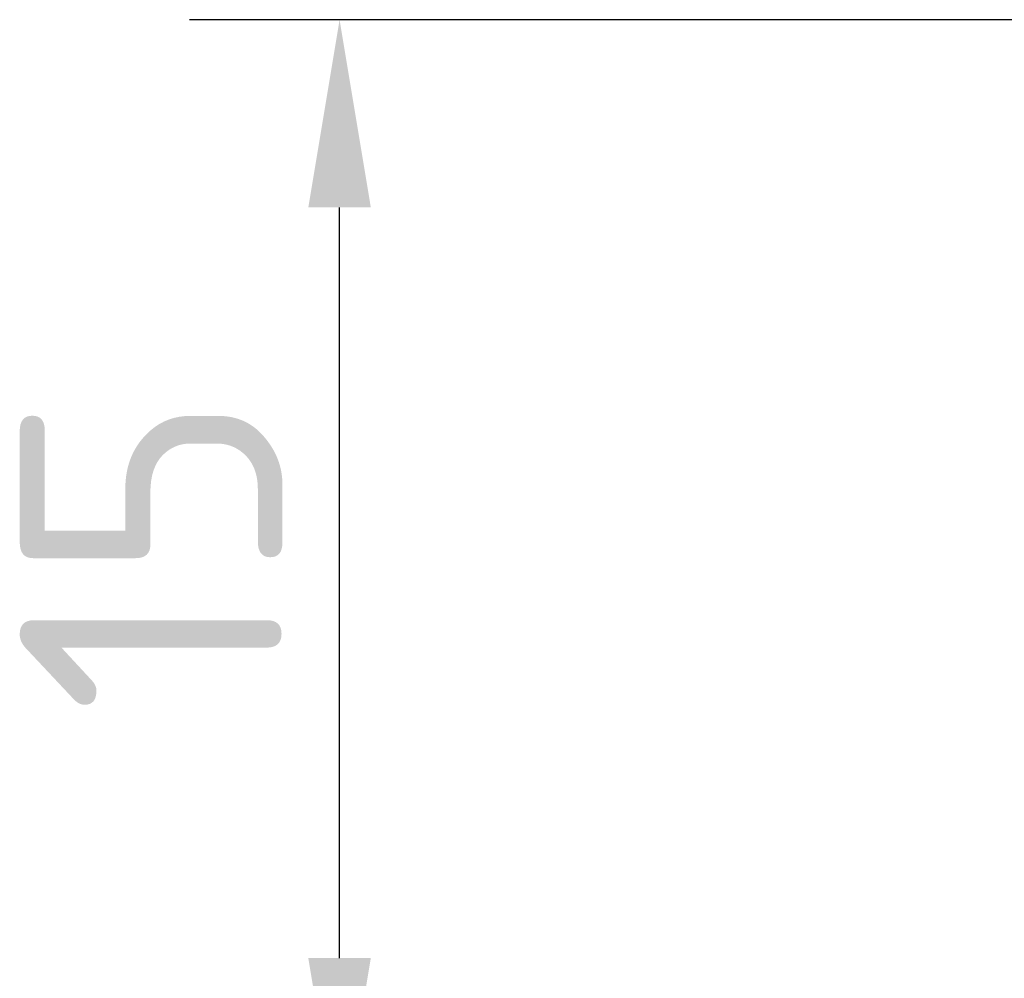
# Model space of a CAD drawing. Header units: millimetres. Extents: x 5 to 415, y 5 to 292.
# Tile 39 of 112: x 198 to 211, y 151 to 164. Entities that reach past the tile are written whole.
import ezdxf

# ---------------------------------------------------------------- set-up
doc = ezdxf.new("R2010")
doc.units = ezdxf.units.MM
doc.layers.add('Bemaßung (ISO)', color=7, linetype='Continuous', lineweight=25)
doc.styles.add('Notiztext (ISO)', font='isocpeur.ttf')
doc.dimstyles.new('Standard (ISO)', dxfattribs={"dimtxt": 3.5, "dimasz": 2.5, "dimexe": 2, "dimexo": 0, "dimgap": 0.762, "dimtad": 1, "dimtoh": 1, "dimdec": 8, "dimdsep": 46, "dimtxsty": 'Notiztext (ISO)', "dimcen": 0.09, "dimdle": 10, "dimclrd": 256, "dimclre": 256, "dimclrt": 256, "dimadec": 6, "dimazin": 2, "dimtfac": 0.514286, "dimtdec": 3, "dimtmove": 0, "dimatfit": 3, "dimfxl": 1, "dimtolj": 1, "dimlwd": -1, "dimlwe": -1, "dimarcsym": 0})

# ---------------------------------------------------------------- blocks, each defined once
blk = doc.blocks.new('*D12')
at = {"layer": 'Bemaßung (ISO)', "transparency": 16777216}
for p, q in [((215.876, 163.672), (200.324, 163.672)), ((202.324, 151.172), (202.324, 161.172)), ((215.876, 148.672), (200.324, 148.672))]:
    blk.add_line(p, q, dxfattribs=at)
for points in [[(201.907, 161.172), (202.74, 161.172), (202.324, 163.672)], [(201.907, 151.172), (202.74, 151.172), (202.324, 148.672)]]:
    blk.add_solid(points, dxfattribs=at)
at = {"layer": 'Defpoints', "color": 0, "transparency": 16777216}
for p in [(202.324, 163.672), (215.876, 163.672), (215.876, 148.672)]:
    blk.add_point(p, dxfattribs=at)
at = {"layer": 'Bemaßung (ISO)', "transparency": 16777216, "insert": (198.062, 154.422), "char_height": 3.5, "attachment_point": 1, "rotation": 90, "style": 'Notiztext (ISO)'}
blk.add_mtext('\\A1;15', dxfattribs=at)

msp = doc.modelspace()

# ---------------------------------------------------------------- dimensions: what is measured, and where the dimension line sits
at = {"layer": 'Bemaßung (ISO)'}
dim = msp.add_linear_dim(base=(202.3236672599, 163.6724989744), p1=(215.876105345, 148.6724989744), p2=(215.876105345, 163.6724989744), angle=90, dimstyle='Standard (ISO)', override={"dimgap": 0.762, "dimtoh": 0, "dimdec": 8, "dimtol": 0, "dimlim": 0, "dimtp": 0, "dimtm": 0, "dimtdec": 3, "dimtofl": 0, "dimatfit": 1}, dxfattribs=at)
dim.commit()
dim.dimension.update_dxf_attribs({"geometry": '*D12', "text_midpoint": (202.3236672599, 156.1724989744), "dimtype": 160})

doc.saveas('drawing.dxf')
